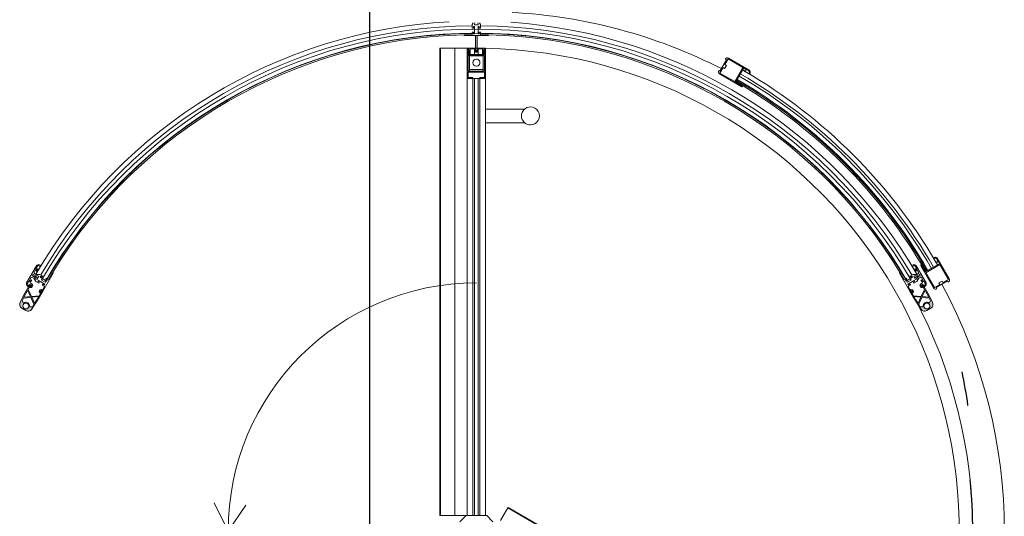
# Model space of a CAD drawing. Header units: millimetres. Extents: x -5940 to 121280, y -35718 to 26615.
# Tile 43 of 51: x 89224 to 91406, y -9664 to -8564. Entities that reach past the tile are written whole.
import ezdxf

# ---------------------------------------------------------------- set-up
doc = ezdxf.new("R2010")
doc.units = ezdxf.units.MM
doc.header["$LTSCALE"] = 100
doc.linetypes.add('CENTER', pattern=[50.8, 31.75, -6.35, 6.35, -6.35])
doc.layers.add('AL31----_BUITENKOZIJN', color=1, linetype='Continuous')
doc.layers.add('BL$7----_STRAMIEN', color=8, linetype='Continuous')

# ---------------------------------------------------------------- blocks, each defined once
blk = doc.blocks.new('BOON EDAM - Tourniket v1-3 - 3-wing - diam 2200mm-8210735-_--_100 begane grond')
at = {"linetype": 'ByBlock', "lineweight": -2}
h = blk.add_hatch(color=0, dxfattribs=at)
h.paths.add_polyline_path([(-548.1, 988.4), (-547.1, 986.5), (-544.8, 988.5)], flags=0)
h.paths.add_polyline_path([(-520.2, 986), (-521.7, 969), (-519.6, 970.2), (-518.3, 985.1)], flags=0)
h.paths.add_polyline_path([(-520, 988.1), (-518.1, 987.2), (-516.6, 1003.7), (-518.7, 1002.6), (-518.9, 1000.3)], flags=0)
h.paths.add_polyline_path([(-527.5, 1000.3), (-548.1, 988.4), (-542.1, 989.5), (-535.7, 993.2), (-520.2, 986), (-520, 988.1), (-533.6, 994.4), (-518.7, 1002.6), (-527.5, 1000.3)], flags=0)
h.paths.add_polyline_path([(-487.8, 991.4), (-490.1, 1000.3), (-493.9, 1006.9), (-499.8, 1011.5), (-507.2, 1010.8), (-527.5, 1000.3), (-516.6, 1003.7), (-510.7, 1006.8), (-505.4, 1003.7), (-504.2, 1000.3), (-502.1, 1004), (-495.6, 1004), (-492.3, 998.4), (-495.6, 992.7), (-502.1, 992.7), (-497.4, 990), (-497.4, 983.9), (-503.2, 980.3), (-518.1, 987.2), (-518.3, 985.1), (-505.2, 979), (-519.6, 970.2), (-511.5, 972.5), (-491.4, 985.5)], flags=0)
h.paths.add_polyline_path([(-502.1, 992.7), (-505.3, 998.4), (-506.2, 994.1)], flags=0)
h.paths.add_polyline_path([(-532.1, 960.6), (-530.4, 963.4), (-533.2, 962.5)], flags=0)
h.paths.add_polyline_path([(-511.5, 972.5), (-521.7, 969), (-528.1, 965.3), (-532.1, 960.6)], flags=0)
h.paths.add_polyline_path([(-530.8, 969), (-535, 966.6), (-532.3, 966.7)], flags=0)
h.paths.add_polyline_path([(-540.2, 985.3), (-543.2, 984.8), (-544.4, 982.9), (-541, 984.8)], flags=0)
blk.add_hatch(color=0, dxfattribs=at).paths.add_polyline_path([(-1065, 2), (-1098, 2), (-1098, -2), (-1065, -2)], flags=0)
h = blk.add_hatch(color=0, dxfattribs=at)
h.paths.add_polyline_path([(-532.1, -960.6), (-533.2, -962.5), (-530.4, -963.4)], flags=0)
h.paths.add_polyline_path([(-511.5, -972.5), (-532.1, -960.6), (-528.1, -965.3), (-521.7, -969), (-520.2, -986), (-518.3, -985.1), (-519.6, -970.2), (-505.2, -979)], flags=0)
h.paths.add_polyline_path([(-516.6, -1003.7), (-518.1, -987.2), (-520, -988.1), (-518.7, -1002.6)], flags=0)
h.paths.add_polyline_path([(-548.1, -988.4), (-544.8, -988.5), (-547.1, -986.5)], flags=0)
h.paths.add_polyline_path([(-527.5, -1000.3), (-535.7, -993.2), (-542.1, -989.5), (-548.1, -988.4)], flags=0)
h.paths.add_polyline_path([(-527.5, -1000.3), (-518.7, -1002.6), (-533.6, -994.4)], flags=0)
h.paths.add_polyline_path([(-487.8, -991.4), (-491.4, -985.5), (-511.5, -972.5), (-503.2, -980.3), (-497.4, -983.9), (-497.4, -990), (-502.1, -992.7), (-495.6, -992.7), (-492.3, -998.4), (-495.6, -1004), (-502.1, -1004), (-505.3, -998.4), (-505.4, -1003.7), (-510.7, -1006.8), (-516.6, -1003.7), (-527.5, -1000.3), (-507.2, -1010.8), (-499.8, -1011.5), (-493.9, -1006.9), (-488.9, -998.3)], flags=0)
h.paths.add_polyline_path([(-502.1, -992.7), (-506.2, -994.1), (-505.3, -998.4)], flags=0)
h.paths.add_polyline_path([(-503.2, -980.3), (-505.2, -979), (-518.3, -985.1), (-518.1, -987.2)], flags=0)
h.paths.add_polyline_path([(-520, -988.1), (-520.2, -986), (-535.7, -993.2), (-533.6, -994.4)], flags=0)
h.paths.add_polyline_path([(-530.8, -969), (-532.3, -966.7), (-535, -966.6)], flags=0)
h.paths.add_polyline_path([(-540.2, -985.3), (-544.4, -982.9), (-543, -985.2)], flags=0)
at = {"color": 0, "linetype": 'ByBlock', "lineweight": -2}
for p, q in [((-604.7, 1021.5), (-558.8, 1048)), ((-592.5, 1026.3), (-596.8, 1023.8)), ((-574.4, 994.9), (-592.5, 1026.3)), ((-557.8, 1046.3), (-590.7, 1027.3)), ((-590.7, 1027.3), (-572.7, 996.1)), ((-550.8, 1034.1), (-557.8, 1046.3)), ((-551.8, 1045.7), (-554.4, 1044.2)), ((-554.4, 1044.2), (-539.9, 1019.1)), ((-554.3, 1032.1), (-550.8, 1034.1)), ((-550.3, 1025.2), (-554.3, 1032.1)), ((-546.8, 1027.2), (-550.3, 1025.2)), ((-539.8, 1015.1), (-546.8, 1027.2)), ((-605.3, 1012.5), (-606.6, 1014.7)), ((-603.6, 1013.5), (-605.3, 1012.5)), ((-604.8, 1015.7), (-603.6, 1013.5)), ((-598.5, 1022.8), (-603.7, 1019.8)), ((-595.8, 1018), (-598.5, 1022.8)), ((-596.8, 1023.8), (-594.1, 1019)), ((-594.1, 1019), (-595.8, 1018)), ((-538.8, 1013.3), (-588.2, 984.8)), ((-572.7, 996.1), (-539.8, 1015.1)), ((-539.9, 1019.1), (-537.3, 1020.6)), ((-507.2, 1010.8), (-527.5, 1000.3)), ((-516.6, 1003.7), (-510.7, 1006.8)), ((-510.7, 1006.8), (-505.4, 1003.7)), ((-488.9, 998.3), (-493.9, 1006.9)), ((-590, 985.9), (-574.4, 994.9)), ((-589.6, 985.2), (-590, 985.9)), ((-549.9, 996.5), (-588.1, 974.5)), ((-568.8, 982.2), (-566.2, 983.7)), ((-565.5, 976.6), (-568.8, 982.2)), ((-566.2, 983.7), (-563, 978.1)), ((-560.7, 980.7), (-562.4, 983.6)), ((-561.7, 986.3), (-555.4, 989.9)), ((-554.1, 987.8), (-556.7, 986.3)), ((-556.7, 986.3), (-556, 985)), ((-556, 985), (-550.8, 988)), ((-555.4, 989.9), (-554.1, 987.8)), ((-554.1, 991.8), (-548.9, 994.8)), ((-552.4, 988.8), (-554.1, 991.8)), ((-551.5, 989.3), (-552.4, 988.8)), ((-550.8, 988), (-551.5, 989.3)), ((-548.1, 988.4), (-548.9, 986.2)), ((-548.9, 986.2), (-548.5, 985.5)), ((-548.5, 985.5), (-547.1, 986.5)), ((-527.5, 1000.3), (-548.1, 988.4)), ((-546.3, 985.2), (-547.7, 984.4)), ((-547.7, 984.4), (-544.4, 982.9)), ((-547.1, 986.5), (-546.3, 985.2)), ((-544.6, 993.3), (-545.5, 992.8)), ((-545.5, 992.8), (-544.7, 991.5)), ((-544.6, 985.7), (-545.3, 986.9)), ((-544.7, 991.5), (-543.8, 992)), ((-544.4, 982.9), (-540.2, 985.3)), ((-543.8, 992), (-543.4, 991.2)), ((-543.4, 991.2), (-541.7, 992.2)), ((-543.2, 988.1), (-542.5, 986.9)), ((-541.7, 992.2), (-543.1, 994.7)), ((-542.1, 989.5), (-535.7, 993.2)), ((-541.3, 988.1), (-542.1, 989.5)), ((-539.9, 988.9), (-541.3, 988.1)), ((-540.2, 985.3), (-539.9, 988.9)), ((-535.7, 993.2), (-520.2, 986)), ((-533.6, 994.4), (-526.5, 998.5)), ((-520, 988.1), (-533.6, 994.4)), ((-526.5, 998.5), (-518.7, 1002.6)), ((-520.2, 986), (-521.7, 969)), ((-518.7, 1002.6), (-520, 988.1)), ((-519.6, 970.2), (-518.3, 985.1)), ((-518.3, 985.1), (-505.2, 979)), ((-518.1, 987.2), (-516.6, 1003.7)), ((-503.2, 980.3), (-518.1, 987.2)), ((-511.5, 972.5), (-491.4, 985.5)), ((-497.4, 983.9), (-503.2, 980.3)), ((-497.4, 990), (-497.4, 983.9)), ((-589.9, 967.7), (-588.4, 965.2)), ((-588.4, 965.2), (-586.7, 966.2)), ((-587, 968.8), (-587.9, 968.3)), ((-587.2, 967), (-586.3, 967.5)), ((-586.7, 966.2), (-587.2, 967)), ((-587.1, 972.8), (-581.9, 975.8)), ((-586.3, 967.5), (-587, 968.8)), ((-581.9, 975.8), (-580.1, 972.8)), ((-580.1, 972.8), (-581, 972.3)), ((-581, 972.3), (-580.2, 971)), ((-580.2, 971), (-575, 974)), ((-579.6, 975.9), (-573.3, 979.6)), ((-578.4, 973.8), (-579.6, 975.9)), ((-575.8, 975.3), (-578.4, 973.8)), ((-575, 974), (-575.8, 975.3)), ((-571.5, 937.9), (-526.5, 963.9)), ((-570.6, 978.8), (-569, 976)), ((-569, 976), (-569, 967.5)), ((-569, 967.5), (-565, 960.7)), ((-565, 978.6), (-566.3, 977.9)), ((-565.6, 971.6), (-565.5, 976.6)), ((-564.2, 969.2), (-565.6, 971.6)), ((-565, 978.6), (-560.7, 971.2)), ((-565, 960.7), (-562.9, 961.9)), ((-564.8, 965.2), (-562.5, 966.5)), ((-562.9, 961.9), (-564.8, 965.2)), ((-557.3, 973.2), (-564.2, 969.2)), ((-563, 978.1), (-558.6, 975.6)), ((-562.5, 966.5), (-554.3, 952.2)), ((-553.4, 976.5), (-560.7, 980.7)), ((-558.6, 975.6), (-557.3, 973.2)), ((-551.8, 955.7), (-556.2, 963.4)), ((-555.7, 970.4), (-553.5, 971.7)), ((-547.5, 956.1), (-555.7, 970.4)), ((-553.5, 971.7), (-551.6, 968.4)), ((-549.5, 969.7), (-553.4, 976.5)), ((-551.6, 968.4), (-549.5, 969.7)), ((-545, 961.9), (-547.1, 960.6)), ((-547.1, 960.6), (-545.2, 957.4)), ((-542.2, 957.1), (-545, 961.9)), ((-526.6, 966.1), (-542.2, 957.1)), ((-535, 966.6), (-535.3, 963)), ((-535.3, 963), (-533.9, 963.8)), ((-530.8, 969), (-535, 966.6)), ((-533.2, 962.5), (-534.8, 961.7)), ((-534.8, 961.7), (-534.4, 961.1)), ((-534.4, 961.1), (-532.1, 960.6)), ((-533.9, 963.8), (-533.2, 962.5)), ((-532, 963.8), (-532.7, 965)), ((-532.1, 960.6), (-511.5, 972.5)), ((-527.5, 967.5), (-530.8, 969)), ((-530.6, 966.2), (-529.9, 965)), ((-528.9, 966.7), (-527.5, 967.5)), ((-528.1, 965.3), (-528.9, 966.7)), ((-521.7, 969), (-528.1, 965.3)), ((-526.1, 965.3), (-526.6, 966.1)), ((-512.5, 974.3), (-519.6, 970.2)), ((-505.2, 979), (-512.5, 974.3)), ((464.9, 967.1), (-52.6, 70.8)), ((466.1, 966.4), (-51.4, 70.1)), ((-557.8, 948.1), (-573.4, 939.1)), ((-573.4, 939.1), (-572.9, 938.3)), ((-558.4, 954.1), (-560.5, 952.9)), ((-560.5, 952.9), (-557.8, 948.1)), ((-556.5, 950.9), (-558.4, 954.1)), ((-554.3, 952.2), (-556.5, 950.9)), ((-545.2, 957.4), (-547.5, 956.1)), ((-1048, 558.8), (-1021.5, 604.7)), ((-1027.3, 590.7), (-1046.3, 557.8)), ((-996.1, 572.7), (-1027.3, 590.7)), ((-1023.8, 596.8), (-1026.3, 592.5)), ((-1026.3, 592.5), (-994.9, 574.4)), ((-1019, 594.1), (-1023.8, 596.8)), ((-1019.8, 603.7), (-1022.8, 598.5)), ((-1022.8, 598.5), (-1018, 595.8)), ((-1018, 595.8), (-1019, 594.1)), ((-1013.5, 603.6), (-1015.7, 604.8)), ((-1014.7, 606.6), (-1012.5, 605.3)), ((-1012.5, 605.3), (-1013.5, 603.6)), ((-994.9, 574.4), (-985.9, 590)), ((-985.9, 590), (-985.2, 589.6)), ((-1015.1, 539.8), (-996.1, 572.7)), ((-984.8, 588.2), (-1013.3, 538.8)), ((-1046.3, 557.8), (-1034.1, 550.8)), ((-1044.2, 554.4), (-1045.7, 551.8)), ((-1019.1, 539.9), (-1044.2, 554.4)), ((-1034.1, 550.8), (-1032.1, 554.3)), ((-1032.1, 554.3), (-1025.2, 550.3)), ((-1025.2, 550.3), (-1027.2, 546.8)), ((-1027.2, 546.8), (-1015.1, 539.8)), ((-1020.6, 537.3), (-1019.1, 539.9)), ((-935, 106.7), (-935, 20)), ((-935, 106.7), (-935, 20)), ((-905, 20), (-905, 106.7)), ((-905, 20), (-905, 106.7)), ((-51.8, 70.3), (-52.6, 70.8)), ((-52.6, 70.8), (-52.6, 70.8)), ((-51.4, 70.1), (-51.8, 70.3)), ((-23.4, 53.9), (-51.4, 70.1)), ((-1099, 27), (-1100, 27)), ((-1100, 27), (-1100, 9)), ((-1098, -26), (-1098, 26)), ((-21, 36.4), (-35, 22.9)), ((-35, 22.9), (-35, -22.9)), ((-1122.3, 9), (-1126, 6.9)), ((-1126, 3), (-1124.2, 4)), ((-1124.2, 4), (-1121.5, 4)), ((-1114.5, 9), (-1122.3, 9)), ((-1121.5, 4), (-1121.5, -4)), ((-1118.2, 3.9), (-1118.2, 6.5)), ((-1118.2, 6.5), (-1114.5, 6.5)), ((-1101.7, 3.9), (-1118.2, 3.9)), ((-1114.5, 6.5), (-1114.5, 9)), ((-1100, 9), (-1105.5, 9)), ((-1105.5, 9), (-1105.5, 6.5)), ((-1105.5, 6.5), (-1101.7, 6.5)), ((-1101.7, 6.5), (-1101.7, 3.9)), ((-1065, 2), (-1098, 2)), ((-1098, 2), (-1098, -2)), ((-1070, 20), (-1070, -20)), ((-35, 20), (-1070, 20)), ((-1070, 16.7), (-1065.2, 16.7)), ((-1066.7, 16.4), (-1070, 16.7)), ((-1070, 16.7), (-1070, 1.7)), ((-1070, 1.7), (-1068.7, 1.7)), ((-1003, 20), (-1069.5, 20)), ((-1069.5, 20), (-1069.5, 18)), ((-1069.5, 18), (-1066.7, 18)), ((-1068.7, 2.8), (-1068.7, 1.7)), ((-1068.7, 1.7), (-1068.7, 2.8)), ((-1068.7, 2.8), (-1062.7, 2.8)), ((-1068.5, 13.4), (-1064.8, 13.4)), ((-1068.5, 4.1), (-1068.5, 13.4)), ((-1062.2, 4.1), (-1068.5, 4.1)), ((-1066.7, 18), (-1066.7, 16.4)), ((-1066.7, 16.4), (-1065.2, 16.4)), ((-1065.2, 18), (-1065.2, 14.9)), ((-1065.2, 14.9), (-1065.2, 18)), ((-1065.2, 18), (-1056, 18)), ((-1064, 15.5), (-1065.2, 14.9)), ((-1065.2, 14.9), (-1062.9, 14.9)), ((-1065, 2), (-1062.7, 2)), ((-1065, -2), (-1065, 2)), ((-1063.3, 14.2), (-1064.8, 13.4)), ((-1064.8, 13.4), (-1063.3, 14.2)), ((-1064.8, 13.4), (-1056, 13.4)), ((-1056, 15.6), (-1063.7, 15.6)), ((-1062.7, 2.8), (-1062.7, -2.9)), ((-1056, 4.1), (-1062.2, 4.1)), ((-1061.2, -3.2), (-1061.2, 3.1)), ((-1056, 18), (-1056, -18)), ((-1054, 18), (-1019, 18)), ((-1054, -18), (-1054, 18)), ((-1023, 15.2), (-1053, 15.2)), ((-1053, 15.2), (-1053, -15.2)), ((-1018.8, 15.2), (-1023, 15.2)), ((-1023, -15.2), (-1023, 15.2)), ((-1019, 18), (-1019, -18)), ((-1017, -18), (-1017, 18)), ((-1017, 18), (-1005, 18)), ((-1005, 18), (-1005, 8)), ((-1005, 8), (-1003, 8)), ((-1003, -20), (-1003, 20)), ((-1003, 20), (-935, 20)), ((-1003, 8), (-1003, 20)), ((-1003, 8), (-35, 8)), ((-35, 4.4), (-1003, 4.4)), ((-35, 4.4), (-1003, 4.4)), ((-1003, 4.4), (-1003, -4.4)), ((-920, 20), (-935, 20)), ((-905, 20), (-920, 20)), ((-905, 20), (-35, 20)), ((-35, 20), (-35, -20)), ((-35, -4.4), (-35, 4.4)), ((-1124.2, -4), (-1126, -3)), ((-1126, -6.9), (-1122.3, -9)), ((-1121.5, -4), (-1124.2, -4)), ((-1122.3, -9), (-1114.5, -9)), ((-1118.2, -6.5), (-1118.2, -3.9)), ((-1118.2, -3.9), (-1101.7, -3.9)), ((-1114.5, -6.5), (-1118.2, -6.5)), ((-1114.5, -9), (-1114.5, -6.5)), ((-1101.7, -6.5), (-1105.5, -6.5)), ((-1105.5, -6.5), (-1105.5, -9)), ((-1105.5, -9), (-1100, -9)), ((-1101.7, -3.9), (-1101.7, -6.5)), ((-1100, -9), (-1100, -27)), ((-1098, -2), (-1065, -2)), ((-1068.7, -1.8), (-1070, -1.8)), ((-1070, -1.8), (-1070, -16.8)), ((-1070, -16.8), (-1066.7, -16.5)), ((-1070, -16.8), (-1065.2, -16.8)), ((-1070, -20), (-35, -20)), ((-1070, -21.6), (-1070, -20)), ((-1070, -22.9), (-1070, -21.6)), ((-1066.7, -18), (-1069.5, -18)), ((-1069.5, -18), (-1069.5, -20)), ((-1069.5, -20), (-1003, -20)), ((-1068.7, -1.8), (-1068.7, -2.9)), ((-1068.7, -2.9), (-1068.7, -1.8)), ((-1062.7, -2.9), (-1068.7, -2.9)), ((-1068.5, -13.4), (-1068.5, -4.2)), ((-1068.5, -4.2), (-1062.2, -4.2)), ((-1064.8, -13.4), (-1068.5, -13.4)), ((-1066.7, -16.5), (-1065.2, -16.5)), ((-1066.7, -16.5), (-1066.7, -18)), ((-1065.2, -14.9), (-1062.9, -14.9)), ((-1065.2, -14.9), (-1065.2, -18)), ((-1065.2, -18), (-1065.2, -14.9)), ((-1065.2, -14.9), (-1064, -15.5)), ((-1056, -18), (-1065.2, -18)), ((-1062.5, -2), (-1065, -2)), ((-1064.8, -13.4), (-1056, -13.4)), ((-1064.8, -13.4), (-1063.3, -14.2)), ((-1063.3, -14.2), (-1064.8, -13.4)), ((-1063.7, -15.6), (-1055.9, -15.6)), ((-1062.2, -4.2), (-1056, -4.2)), ((-1019, -18), (-1054, -18)), ((-1053, -15.2), (-1023, -15.2)), ((-1023, -15.2), (-1019, -15.2)), ((-1005, -18), (-1017, -18)), ((-1003, -8), (-1005, -8)), ((-1005, -8), (-1005, -18)), ((-1003, -4.4), (-35, -4.4)), ((-1003, -4.4), (-35, -4.4)), ((-1003, -8), (-35, -8)), ((-1003, -20), (-1003, -8)), ((-1003, -20), (-35, -20)), ((-1100, -27), (-1099, -27)), ((-1070, -47.3), (-1070, -22.9)), ((-35, -22.9), (-35, -47.3)), ((-35, -22.9), (-21, -36.4)), ((-1070, -79.5), (-1070, -47.3)), ((-35, -47.3), (-1070, -47.3)), ((-35, -47.3), (-35, -79.5)), ((-1070, -80), (-1070, -79.5)), ((-1070, -79.5), (-35, -79.5)), ((-1070, -81), (-1070, -80)), ((-1070, -81), (-35, -81)), ((-1070, -81), (-1070, -81)), ((-35, -79.5), (-35, -80)), ((-35, -80), (-35, -81)), ((-35, -81), (-35, -81)), ((0, -550), (-58, -510.8)), ((0, -550), (-62.9, -580.7)), ((-526.5, -963.9), (-571.5, -937.9)), ((-572.9, -938.3), (-573.4, -939.1)), ((-573.4, -939.1), (-557.8, -948.1)), ((-554.3, -952.2), (-562.5, -966.5)), ((-557.8, -948.1), (-560.5, -952.9)), ((-560.5, -952.9), (-558.4, -954.1)), ((-558.4, -954.1), (-556.5, -950.9)), ((-556.5, -950.9), (-554.3, -952.2)), ((-556.2, -963.4), (-551.8, -955.7)), ((-555.7, -970.4), (-547.5, -956.1)), ((-547.5, -956.1), (-545.2, -957.4)), ((-545.2, -957.4), (-547.1, -960.6)), ((-545, -961.9), (-542.2, -957.1)), ((-542.2, -957.1), (-526.6, -966.1)), ((-588.4, -965.2), (-589.9, -967.7)), ((-586.7, -966.2), (-588.4, -965.2)), ((-588.1, -974.5), (-549.9, -996.5)), ((-587.9, -968.3), (-587, -968.8)), ((-587.2, -967), (-586.7, -966.2)), ((-586.3, -967.5), (-587.2, -967)), ((-581.9, -975.8), (-587.1, -972.8)), ((-587, -968.8), (-586.3, -967.5)), ((-580.1, -972.8), (-581.9, -975.8)), ((-580.2, -971), (-581, -972.3)), ((-581, -972.3), (-580.1, -972.8)), ((-575, -974), (-580.2, -971)), ((-579.6, -975.9), (-578.4, -973.8)), ((-573.3, -979.6), (-579.6, -975.9)), ((-578.4, -973.8), (-575.8, -975.3)), ((-575.8, -975.3), (-575, -974)), ((-569, -976), (-570.6, -978.8)), ((-565, -960.7), (-569, -967.5)), ((-569, -967.5), (-569, -976)), ((-568.8, -982.2), (-565.5, -976.6)), ((-566.3, -977.9), (-565, -978.6)), ((-563, -978.1), (-566.2, -983.7)), ((-565.6, -971.6), (-564.2, -969.2)), ((-565.5, -976.6), (-565.6, -971.6)), ((-562.9, -961.9), (-565, -960.7)), ((-560.7, -971.2), (-565, -978.6)), ((-564.8, -965.2), (-562.9, -961.9)), ((-562.5, -966.5), (-564.8, -965.2)), ((-564.2, -969.2), (-557.3, -973.2)), ((-558.6, -975.6), (-563, -978.1)), ((-562.4, -983.6), (-560.7, -980.7)), ((-560.7, -980.7), (-553.4, -976.5)), ((-557.3, -973.2), (-558.6, -975.6)), ((-553.5, -971.7), (-555.7, -970.4)), ((-551.6, -968.4), (-553.5, -971.7)), ((-553.4, -976.5), (-549.5, -969.7)), ((-549.5, -969.7), (-551.6, -968.4)), ((-547.1, -960.6), (-545, -961.9)), ((-533.9, -963.8), (-535.3, -963)), ((-535.3, -963), (-535, -966.6)), ((-535, -966.6), (-530.8, -969)), ((-534.4, -961.1), (-534.8, -961.7)), ((-534.8, -961.7), (-533.2, -962.5)), ((-532.1, -960.6), (-534.4, -961.1)), ((-533.2, -962.5), (-533.9, -963.8)), ((-532.7, -965), (-532, -963.8)), ((-511.5, -972.5), (-532.1, -960.6)), ((-530.8, -969), (-527.5, -967.5)), ((-529.9, -965), (-530.6, -966.2)), ((-528.9, -966.7), (-528.1, -965.3)), ((-527.5, -967.5), (-528.9, -966.7)), ((-528.1, -965.3), (-521.7, -969)), ((-526.6, -966.1), (-526.1, -965.3)), ((-521.7, -969), (-520.2, -986)), ((-518.3, -985.1), (-519.6, -970.2)), ((-519.6, -970.2), (-512.5, -974.3)), ((-505.2, -979), (-518.3, -985.1)), ((-518.1, -987.2), (-503.2, -980.3)), ((-512.5, -974.3), (-505.2, -979)), ((-491.4, -985.5), (-511.5, -972.5)), ((-503.2, -980.3), (-497.4, -983.9)), ((-566.2, -983.7), (-568.8, -982.2)), ((-555.4, -989.9), (-561.7, -986.3)), ((-556, -985), (-556.7, -986.3)), ((-556.7, -986.3), (-554.1, -987.8)), ((-550.8, -988), (-556, -985)), ((-554.1, -987.8), (-555.4, -989.9)), ((-554.1, -991.8), (-552.4, -988.8)), ((-548.9, -994.8), (-554.1, -991.8)), ((-552.4, -988.8), (-551.5, -989.3)), ((-551.5, -989.3), (-550.8, -988)), ((-548.5, -985.5), (-548.9, -986.2)), ((-548.9, -986.2), (-548.1, -988.4)), ((-547.1, -986.5), (-548.5, -985.5)), ((-548.1, -988.4), (-527.5, -1000.3)), ((-544.4, -982.9), (-547.7, -984.4)), ((-547.7, -984.4), (-546.3, -985.2)), ((-546.3, -985.2), (-547.1, -986.5)), ((-544.7, -991.5), (-545.5, -992.8)), ((-545.5, -992.8), (-544.6, -993.3)), ((-545.3, -986.9), (-544.6, -985.7)), ((-543.8, -992), (-544.7, -991.5)), ((-540.2, -985.3), (-544.4, -982.9)), ((-543.4, -991.2), (-543.8, -992)), ((-541.7, -992.2), (-543.4, -991.2)), ((-542.5, -986.9), (-543.2, -988.1)), ((-543.1, -994.7), (-541.7, -992.2)), ((-542.1, -989.5), (-541.3, -988.1)), ((-535.7, -993.2), (-542.1, -989.5)), ((-541.3, -988.1), (-539.9, -988.9)), ((-539.9, -988.9), (-540.2, -985.3)), ((-520.2, -986), (-535.7, -993.2)), ((-533.6, -994.4), (-520, -988.1)), ((-526.5, -998.5), (-533.6, -994.4)), ((-527.5, -1000.3), (-507.2, -1010.8)), ((-518.7, -1002.6), (-526.5, -998.5)), ((-520, -988.1), (-518.7, -1002.6)), ((-516.6, -1003.7), (-518.1, -987.2)), ((-510.7, -1006.8), (-516.6, -1003.7)), ((-497.4, -983.9), (-497.4, -990)), ((-493.9, -1006.9), (-488.9, -998.3)), ((-505.4, -1003.7), (-510.7, -1006.8))]:
    blk.add_line(p, q, dxfattribs=at)
for centre, radius, start, end in [((-556.3, 1043.7), 5, 24.2608, 120), ((0, 0), 1180, 120.3356, 149.6644), ((0, 0), 1170, 120, 150), ((0, 0), 1164.4, 120, 150), ((-602.2, 1017.2), 5, 120, 210), ((-602.2, 1017.2), 3, 120, 210), ((0, 0), 1180, 120, 120.2419), ((-541.3, 1017.7), 5, 300, 35.7392), ((-498.8, 998.4), 8.5, 140.8309, 279.1691), ((-502.6, 1001.9), 10, 30, 117.4688), ((-498.8, 998.4), 6.5, 360, 180), ((0, 0), 1155.6, 120, 150), ((0, 0), 1153, 120, 150), ((0, 0), 1150, 120, 150), ((-588.7, 985.7), 1, 210, 300), ((-560.7, 984.6), 2, 120, 210), ((-547.4, 992.2), 5, 30, 120), ((-547.4, 992.2), 3, 20.4059, 120), ((-544.2, 987.5), 1.2, 30, 210), ((-543.6, 986.3), 1.2, 210, 30), ((-498.8, 998.4), 6.5, 180, 360), ((-497.6, 993.3), 10, 308.6269, 30), ((0, 0), 1130, 120.2413, 176.1229), ((0, 0), 1120, 120.4613, 179.5387), ((0, 0), 1112.4, 120, 240), ((-585.6, 970.2), 5, 120, 210), ((-585.6, 970.2), 3, 120, 219.5941), ((-572.3, 977.8), 2, 30, 120), ((-531.7, 965.6), 1.2, 30, 210), ((-531, 964.4), 1.2, 210, 30), ((-527, 964.8), 1, 300, 30), ((0, 0), 1103.6, 120, 240), ((0, 0), 1103, 120.4684, 179.5316), ((0, 0), 1100, 121.3729, 178.6271), ((-572, 938.8), 1, 210, 300), ((0, 0), 1103, 120.203, 120.3383), ((0, 0), 1180, 149.7581, 150), ((-1017.2, 602.2), 5, 60, 150), ((-1017.2, 602.2), 3, 60, 150), ((-985.7, 588.7), 1, 330, 60), ((-1043.7, 556.3), 5, 150, 245.7392), ((-1017.7, 541.3), 5, 234.2608, 330), ((-920, 120), 20, 360, 180), ((-920, 120), 20, 180, 360), ((-1099, 26), 1, 0, 90), ((0, 0), 1103, 179.6617, 179.797), ((-1063.7, 14.9), 0.75, 300, 120), ((-1062.2, 3.1), 1, 360, 90), ((-1038, 0), 8, 360, 180), ((0, 0), 1120, 180.4613, 239.5387), ((0, 0), 1103, 180.203, 180.3383), ((0, 0), 1103, 180.4684, 239.5316), ((-1063.7, -14.9), 0.75, 240, 60), ((-1062.2, -3.2), 1, 270, 360), ((-1038, 0), 8, 180, 360), ((0, 0), 550, 180, 270), ((0, 0), 1100, 181.3729, 238.6271), ((-1099, -26), 1, 270, 360), ((0, 0), 1130, 183.0381, 239.7587), ((-572, -938.8), 1, 60, 150), ((0, 0), 1103, 239.6617, 239.797), ((-585.6, -970.2), 5, 150, 240), ((-585.6, -970.2), 3, 140.4059, 240), ((-572.3, -977.8), 2, 240, 330), ((-531.7, -965.6), 1.2, 150, 330), ((-531, -964.4), 1.2, 330, 150), ((-527, -964.8), 1, 330, 60), ((-560.7, -984.6), 2, 150, 240), ((-547.4, -992.2), 5, 240, 330), ((-547.4, -992.2), 3, 240, 339.5941), ((-544.2, -987.5), 1.2, 150, 330), ((-543.6, -986.3), 1.2, 330, 150), ((-498.8, -998.4), 8.5, 80.8309, 219.1691), ((-498.8, -998.4), 6.5, 0, 180), ((-498.8, -998.4), 6.5, 180, 0), ((-497.6, -993.3), 10, 330, 51.3731), ((-502.6, -1001.9), 10, 242.5312, 330)]:
    blk.add_arc(centre, radius, start, end, dxfattribs=at)
for points, knots in [([(-929.7, 102.5), (-930.4, 102.9), (-931.3, 103.5), (-932.2, 104.1), (-932.6, 104.5), (-933, 104.8), (-933.3, 105), (-933.6, 105.4), (-934.1, 105.8), (-934.5, 106.2), (-934.7, 106.4), (-934.8, 106.5)], [-0.7777778, -0.7777778, -0.7777778, -0.7777778, -0.7222222, -0.6944444, -0.6805556, -0.6666667, -0.6527778, -0.6388889, -0.6111111, -0.5833333, -0.5555556, -0.5555556, -0.5555556, -0.5555556]), ([(-905.2, 106.5), (-905.3, 106.4), (-905.5, 106.2), (-905.9, 105.8), (-906.4, 105.4), (-906.7, 105), (-907, 104.8), (-907.4, 104.5), (-907.8, 104.1), (-908.7, 103.5), (-909.6, 102.9), (-910.3, 102.5)], [-0.4444444, -0.4444444, -0.4444444, -0.4444444, -0.4166667, -0.3888889, -0.3611111, -0.3472222, -0.3333333, -0.3194444, -0.3055556, -0.2777778, -0.2222222, -0.2222222, -0.2222222, -0.2222222]), ([(-1064, 15.5), (-1064, 15.6), (-1063.9, 15.6), (-1063.7, 15.6), (-1063.6, 15.6), (-1063.4, 15.6), (-1063.3, 15.5), (-1063.1, 15.4), (-1063, 15.3), (-1062.9, 15.1), (-1062.9, 14.9), (-1062.9, 14.7), (-1063, 14.5), (-1063.1, 14.4), (-1063.2, 14.3), (-1063.3, 14.2)], [0, 0, 0, 0, 0.083333, 0.145833, 0.208333, 0.270833, 0.333333, 0.416667, 0.5, 0.583333, 0.666667, 0.75, 0.833333, 0.916667, 1, 1, 1, 1]), ([(-1062.2, 4.1), (-1062.1, 4.1), (-1062, 4.1), (-1061.8, 4.1), (-1061.7, 4), (-1061.6, 3.9), (-1061.5, 3.8), (-1061.3, 3.7), (-1061.2, 3.4), (-1061.2, 3.2), (-1061.2, 3.1)], [0, 0, 0, 0, 0.166667, 0.25, 0.333333, 0.416667, 0.5, 0.666667, 0.833333, 1, 1, 1, 1]), ([(-1063.3, -14.2), (-1063.2, -14.3), (-1063.1, -14.4), (-1063, -14.5), (-1062.9, -14.7), (-1062.9, -14.9), (-1062.9, -15.1), (-1063, -15.3), (-1063.1, -15.4), (-1063.2, -15.5), (-1063.3, -15.6), (-1063.5, -15.6), (-1063.6, -15.6), (-1063.8, -15.6), (-1063.9, -15.6), (-1064, -15.5)], [0, 0, 0, 0, 0.083333, 0.166667, 0.25, 0.333333, 0.416667, 0.5, 0.5625, 0.625, 0.6875, 0.75, 0.8125, 0.875, 1, 1, 1, 1]), ([(-1061.2, -3.2), (-1061.2, -3.2), (-1061.2, -3.4), (-1061.3, -3.6), (-1061.4, -3.8), (-1061.6, -3.9), (-1061.7, -4), (-1061.8, -4.1), (-1062, -4.1), (-1062.1, -4.2), (-1062.2, -4.2)], [0, 0, 0, 0, 0.166667, 0.333333, 0.458333, 0.583333, 0.666667, 0.75, 0.833333, 1, 1, 1, 1])]:
    blk.add_open_spline(points, degree=3, knots=knots, dxfattribs=at)

msp = doc.modelspace()

# ---------------------------------------------------------------- linework, layer by layer
at = {"layer": 'AL31----_BUITENKOZIJN', "lineweight": 18}
for centre, radius, start, end in [((90255.8, -9696.4), 1150, 62.9436, 87.047), ((90235.8, -9697), 1070, 334.3427, 88.9373), ((90255.8, -9696.4), 1150, 331.5716, 28.3755), ((90235.8, -9697), 1100, 331.9857, 28.0143)]:
    msp.add_arc(centre, radius, start, end, dxfattribs=at)
at = {"layer": 'AL31----_BUITENKOZIJN'}
for centre, start, end in [((90235.8, -9570.2), 7.9368, 11.8756), ((90235.8, -9697), 354.0616, 5.9379)]:
    msp.add_arc(centre, 1100, start, end, dxfattribs=at)
at = {"layer": 'BL$7----_STRAMIEN', "linetype": 'CENTER'}
msp.add_line((90000, -25341.9), (90000, 25615.2), dxfattribs=at)

# ---------------------------------------------------------------- block references
at = {"layer": 'AL31----_BUITENKOZIJN', "lineweight": 18, "rotation": 270.0000000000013}
msp.add_blockref('BOON EDAM - Tourniket v1-3 - 3-wing - diam 2200mm-8210735-_--_100 begane grond', (90235.8, -9697), dxfattribs=at)

doc.saveas('drawing.dxf')
